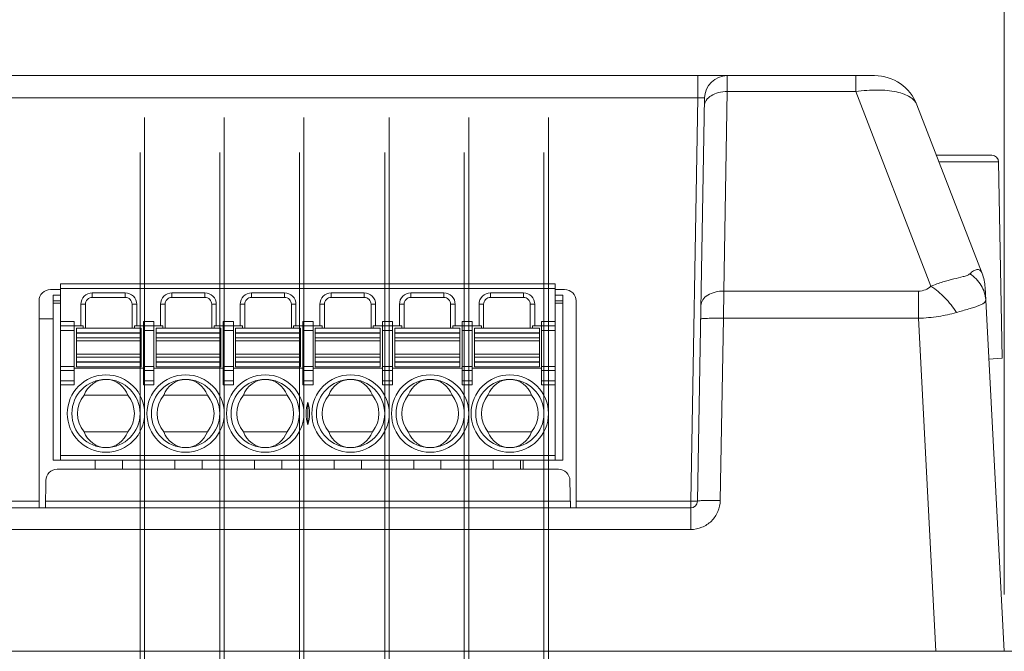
# Model space of a CAD drawing. Header units: centimetres. Extents: x -30 to 30, y -51 to 55.
# Tile 75 of 78: x 17.29 to 20.18, y 9.84 to 11.69. Entities that reach past the tile are written whole.
import ezdxf

# ---------------------------------------------------------------- set-up
doc = ezdxf.new("R2010")
doc.units = ezdxf.units.CM
doc.header["$MEASUREMENT"] = 0
doc.layers.add('06___PRT_ALL_SURFS', color=7, linetype='Continuous')

msp = doc.modelspace()

# ---------------------------------------------------------------- linework, layer by layer
at = {"layer": '06___PRT_ALL_SURFS', "lineweight": 9}
for points, knots in [([(17.66034, 10.53489), (17.66034, 10.59747), (17.6096, 10.64822), (17.54701, 10.64822), (17.48442, 10.64822), (17.43368, 10.59747), (17.43368, 10.53489), (17.43368, 10.47229), (17.48442, 10.42155), (17.54701, 10.42155), (17.6096, 10.42155), (17.66034, 10.47229), (17.66034, 10.53488), (17.66034, 13.5392), (17.66034, 7.53105), (17.66034, 10.53489)], [0, 0, 0, 0, 0.25, 0.25, 0.25, 0.5, 0.5, 0.5, 0.75, 0.75, 0.75, 1, 1, 1, 1.00001, 1.00001, 1.00001, 1.00001]), ([(17.89368, 10.53489), (17.89368, 10.59747), (17.84294, 10.64822), (17.78034, 10.64822), (17.71776, 10.64822), (17.66701, 10.59747), (17.66701, 10.53489), (17.66701, 10.47229), (17.71776, 10.42155), (17.78034, 10.42155), (17.84294, 10.42155), (17.89368, 10.47229), (17.89368, 10.53488), (17.89368, 13.5392), (17.89368, 7.53105), (17.89368, 10.53489)], [0, 0, 0, 0, 0.25, 0.25, 0.25, 0.5, 0.5, 0.5, 0.75, 0.75, 0.75, 1, 1, 1, 1.00001, 1.00001, 1.00001, 1.00001]), ([(18.12701, 10.53489), (18.12701, 10.59747), (18.07627, 10.64822), (18.01368, 10.64822), (17.95109, 10.64822), (17.90034, 10.59747), (17.90034, 10.53489), (17.90034, 10.47229), (17.95109, 10.42155), (18.01368, 10.42155), (18.07627, 10.42155), (18.12701, 10.47229), (18.12701, 10.53488), (18.12701, 13.5392), (18.12701, 7.53105), (18.12701, 10.53489)], [0, 0, 0, 0, 0.25, 0.25, 0.25, 0.5, 0.5, 0.5, 0.75, 0.75, 0.75, 1, 1, 1, 1.00001, 1.00001, 1.00001, 1.00001]), ([(18.37701, 10.53489), (18.37701, 10.59747), (18.32627, 10.64822), (18.26368, 10.64822), (18.20109, 10.64822), (18.15034, 10.59747), (18.15034, 10.53489), (18.15034, 10.47229), (18.20109, 10.42155), (18.26368, 10.42155), (18.32627, 10.42155), (18.37701, 10.47229), (18.37701, 10.53488), (18.37701, 13.5392), (18.37701, 7.53105), (18.37701, 10.53489)], [0, 0, 0, 0, 0.25, 0.25, 0.25, 0.5, 0.5, 0.5, 0.75, 0.75, 0.75, 1, 1, 1, 1.00001, 1.00001, 1.00001, 1.00001]), ([(18.61034, 10.53489), (18.61034, 10.59747), (18.5596, 10.64822), (18.49701, 10.64822), (18.43442, 10.64822), (18.38368, 10.59747), (18.38368, 10.53489), (18.38368, 10.47229), (18.43442, 10.42155), (18.49701, 10.42155), (18.5596, 10.42155), (18.61034, 10.47229), (18.61034, 10.53488), (18.61034, 13.5392), (18.61034, 7.53105), (18.61034, 10.53489)], [0, 0, 0, 0, 0.25, 0.25, 0.25, 0.5, 0.5, 0.5, 0.75, 0.75, 0.75, 1, 1, 1, 1.00001, 1.00001, 1.00001, 1.00001]), ([(18.84368, 10.53489), (18.84368, 10.59747), (18.79294, 10.64822), (18.73034, 10.64822), (18.66776, 10.64822), (18.61701, 10.59747), (18.61701, 10.53489), (18.61701, 10.47229), (18.66776, 10.42155), (18.73034, 10.42155), (18.79294, 10.42155), (18.84368, 10.47229), (18.84368, 10.53488), (18.84368, 13.5392), (18.84368, 7.53105), (18.84368, 10.53489)], [0, 0, 0, 0, 0.25, 0.25, 0.25, 0.5, 0.5, 0.5, 0.75, 0.75, 0.75, 1, 1, 1, 1.00001, 1.00001, 1.00001, 1.00001]), ([(17.64701, 10.53489), (17.64701, 10.59011), (17.60224, 10.63489), (17.54701, 10.63489), (17.49178, 10.63489), (17.44701, 10.59011), (17.44701, 10.53489), (17.44701, 10.47965), (17.49178, 10.43489), (17.54701, 10.43489), (17.60224, 10.43489), (17.64701, 10.47965), (17.64701, 10.53488), (17.64701, 13.18592), (17.64701, 7.88433), (17.64701, 10.53489)], [0, 0, 0, 0, 0.25, 0.25, 0.25, 0.5, 0.5, 0.5, 0.75, 0.75, 0.75, 1, 1, 1, 1.00001, 1.00001, 1.00001, 1.00001]), ([(17.88034, 10.53489), (17.88034, 10.59011), (17.83558, 10.63489), (17.78034, 10.63489), (17.72512, 10.63489), (17.68034, 10.59011), (17.68034, 10.53489), (17.68034, 10.47965), (17.72512, 10.43489), (17.78034, 10.43489), (17.83558, 10.43489), (17.88034, 10.47965), (17.88034, 10.53488), (17.88034, 13.18592), (17.88034, 7.88433), (17.88034, 10.53489)], [0, 0, 0, 0, 0.25, 0.25, 0.25, 0.5, 0.5, 0.5, 0.75, 0.75, 0.75, 1, 1, 1, 1.00001, 1.00001, 1.00001, 1.00001]), ([(18.11368, 10.53489), (18.11368, 10.59011), (18.06891, 10.63489), (18.01368, 10.63489), (17.95845, 10.63489), (17.91368, 10.59011), (17.91368, 10.53489), (17.91368, 10.47965), (17.95845, 10.43489), (18.01368, 10.43489), (18.06891, 10.43489), (18.11368, 10.47965), (18.11368, 10.53488), (18.11368, 13.18592), (18.11368, 7.88433), (18.11368, 10.53489)], [0, 0, 0, 0, 0.25, 0.25, 0.25, 0.5, 0.5, 0.5, 0.75, 0.75, 0.75, 1, 1, 1, 1.00001, 1.00001, 1.00001, 1.00001]), ([(18.36368, 10.53489), (18.36368, 10.59011), (18.31891, 10.63489), (18.26368, 10.63489), (18.20845, 10.63489), (18.16368, 10.59011), (18.16368, 10.53489), (18.16368, 10.47965), (18.20845, 10.43489), (18.26368, 10.43489), (18.31891, 10.43489), (18.36368, 10.47965), (18.36368, 10.53488), (18.36368, 13.18592), (18.36368, 7.88433), (18.36368, 10.53489)], [0, 0, 0, 0, 0.25, 0.25, 0.25, 0.5, 0.5, 0.5, 0.75, 0.75, 0.75, 1, 1, 1, 1.00001, 1.00001, 1.00001, 1.00001]), ([(18.59701, 10.53489), (18.59701, 10.59011), (18.55224, 10.63489), (18.49701, 10.63489), (18.44178, 10.63489), (18.39701, 10.59011), (18.39701, 10.53489), (18.39701, 10.47965), (18.44178, 10.43489), (18.49701, 10.43489), (18.55224, 10.43489), (18.59701, 10.47965), (18.59701, 10.53488), (18.59701, 13.18592), (18.59701, 7.88433), (18.59701, 10.53489)], [0, 0, 0, 0, 0.25, 0.25, 0.25, 0.5, 0.5, 0.5, 0.75, 0.75, 0.75, 1, 1, 1, 1.00001, 1.00001, 1.00001, 1.00001]), ([(18.83034, 10.53489), (18.83034, 10.59011), (18.78558, 10.63489), (18.73034, 10.63489), (18.67512, 10.63489), (18.63034, 10.59011), (18.63034, 10.53489), (18.63034, 10.47965), (18.67512, 10.43489), (18.73034, 10.43489), (18.78558, 10.43489), (18.83034, 10.47965), (18.83034, 10.53488), (18.83034, 13.18592), (18.83034, 7.88433), (18.83034, 10.53489)], [0, 0, 0, 0, 0.25, 0.25, 0.25, 0.5, 0.5, 0.5, 0.75, 0.75, 0.75, 1, 1, 1, 1.00001, 1.00001, 1.00001, 1.00001]), ([(19.74419, 11.47811), (19.76545, 11.48119), (19.78695, 11.48286), (19.80848, 11.4827), (19.82701, 11.48257), (19.84556, 11.48107), (19.86364, 11.47705), (19.87113, 11.47539), (19.87854, 11.47329), (19.88569, 11.4706), (19.89176, 11.46831), (19.89764, 11.46558), (19.90321, 11.46201), (19.91182, 11.45649), (19.91971, 11.44895), (19.92332, 11.43959)], [0, 0, 0, 0, 0.2, 0.2, 0.2, 0.4, 0.4, 0.4, 0.6, 0.6, 0.6, 0.8, 0.8, 0.8, 1, 1, 1, 1]), ([(19.28103, 11.45939), (19.28357, 11.45953), (19.28613, 11.45965), (19.28869, 11.45974), (19.29085, 11.45982), (19.29304, 11.45987), (19.29518, 11.45987), (19.29599, 11.45987), (19.29681, 11.45986), (19.29765, 11.45983), (19.29828, 11.45982), (19.29893, 11.4598), (19.29949, 11.45974), (19.29983, 11.45971), (19.30015, 11.45966), (19.30063, 11.45959), (19.30081, 11.45957), (19.30102, 11.45953), (19.30102, 11.45939)], [0, 0, 0, 0, 0.1666667, 0.1666667, 0.1666667, 0.3333333, 0.3333333, 0.3333333, 0.5, 0.5, 0.5, 0.6666667, 0.6666667, 0.6666667, 0.8333333, 0.8333333, 0.8333333, 1, 1, 1, 1]), ([(19.36727, 11.47811), (19.35877, 11.4782), (19.35021, 11.47725), (19.34193, 11.47513), (19.33436, 11.47318), (19.32703, 11.47026), (19.3204, 11.46609), (19.31473, 11.46251), (19.30956, 11.45803), (19.3059, 11.45236), (19.30275, 11.44748), (19.30071, 11.44173), (19.30061, 11.436)], [0, 0, 0, 0, 0.25, 0.25, 0.25, 0.5, 0.5, 0.5, 0.75, 0.75, 0.75, 1, 1, 1, 1]), ([(20.07826, 10.94425), (20.07594, 10.94208), (20.073, 10.94064), (20.07002, 10.93945), (20.06641, 10.938), (20.06274, 10.93691), (20.05903, 10.93591), (20.04994, 10.93344), (20.04067, 10.93147), (20.03148, 10.92925), (20.02063, 10.92664), (20.00987, 10.92368), (19.99923, 10.92034), (19.98747, 10.91665), (19.97584, 10.9125), (19.96445, 10.90778)], [0, 0, 0, 0, 0.2, 0.2, 0.2, 0.4, 0.4, 0.4, 0.6, 0.6, 0.6, 0.8, 0.8, 0.8, 1, 1, 1, 1]), ([(20.11413, 10.94554), (20.11277, 10.94903), (20.11077, 10.9526), (20.10767, 10.95473), (20.10645, 10.95557), (20.10505, 10.95619), (20.10361, 10.95651), (20.10213, 10.95683), (20.10061, 10.95683), (20.09911, 10.95664), (20.09556, 10.95619), (20.09222, 10.95462), (20.08915, 10.95275), (20.08517, 10.95033), (20.08163, 10.94739), (20.07826, 10.94425)], [0, 0, 0, 0, 0.2, 0.2, 0.2, 0.4, 0.4, 0.4, 0.6, 0.6, 0.6, 0.8, 0.8, 0.8, 1, 1, 1, 1]), ([(20.1248, 10.86817), (20.12403, 10.88288), (20.11923, 10.89756), (20.11149, 10.91029), (20.10317, 10.92399), (20.09143, 10.93544), (20.07826, 10.94425)], [0, 0, 0, 0, 0.5, 0.5, 0.5, 1, 1, 1, 1]), ([(19.96445, 10.90778), (19.95966, 10.90355), (19.95417, 10.90003), (19.94821, 10.89758), (19.94178, 10.89494), (19.93481, 10.89355), (19.92791, 10.89355)], [0, 0, 0, 0, 0.5, 0.5, 0.5, 1, 1, 1, 1]), ([(20.03889, 10.8309), (20.0292, 10.84631), (20.01781, 10.86067), (20.00511, 10.87379), (19.99279, 10.88653), (19.97923, 10.89809), (19.96445, 10.90778)], [0, 0, 0, 0, 0.5, 0.5, 0.5, 1, 1, 1, 1]), ([(17.3844, 10.89823), (17.37556, 10.89823), (17.36708, 10.89471), (17.36082, 10.88846), (17.35458, 10.88221), (17.35106, 10.87373), (17.35106, 10.86489)], [0, 0, 0, 0, 0.5, 0.5, 0.5, 1, 1, 1, 1]), ([(17.50701, 10.88822), (17.49817, 10.88822), (17.4897, 10.88471), (17.48344, 10.87845), (17.47719, 10.8722), (17.47368, 10.86373), (17.47368, 10.85489)], [0, 0, 0, 0, 0.5, 0.5, 0.5, 1, 1, 1, 1]), ([(17.63701, 10.85489), (17.63701, 10.86373), (17.6335, 10.8722), (17.62725, 10.87845), (17.621, 10.88471), (17.61252, 10.88822), (17.60368, 10.88822)], [0, 0, 0, 0, 0.5, 0.5, 0.5, 1, 1, 1, 1]), ([(17.74034, 10.88822), (17.7315, 10.88822), (17.72303, 10.88471), (17.71678, 10.87845), (17.71052, 10.8722), (17.70701, 10.86373), (17.70701, 10.85489)], [0, 0, 0, 0, 0.5, 0.5, 0.5, 1, 1, 1, 1]), ([(17.87034, 10.85489), (17.87034, 10.86373), (17.86684, 10.8722), (17.86058, 10.87845), (17.85433, 10.88471), (17.84585, 10.88822), (17.83701, 10.88822)], [0, 0, 0, 0, 0.5, 0.5, 0.5, 1, 1, 1, 1]), ([(17.97368, 10.88822), (17.96484, 10.88822), (17.95636, 10.88471), (17.95011, 10.87845), (17.94386, 10.8722), (17.94034, 10.86373), (17.94034, 10.85489)], [0, 0, 0, 0, 0.5, 0.5, 0.5, 1, 1, 1, 1]), ([(18.10368, 10.85489), (18.10368, 10.86373), (18.10017, 10.8722), (18.09392, 10.87845), (18.08766, 10.88471), (18.07918, 10.88822), (18.07034, 10.88822)], [0, 0, 0, 0, 0.5, 0.5, 0.5, 1, 1, 1, 1]), ([(18.20701, 10.88822), (18.19817, 10.88822), (18.1897, 10.88471), (18.18344, 10.87845), (18.17719, 10.8722), (18.17368, 10.86373), (18.17368, 10.85489)], [0, 0, 0, 0, 0.5, 0.5, 0.5, 1, 1, 1, 1]), ([(18.33701, 10.85489), (18.33701, 10.86373), (18.3335, 10.8722), (18.32725, 10.87845), (18.321, 10.88471), (18.31252, 10.88822), (18.30368, 10.88822)], [0, 0, 0, 0, 0.5, 0.5, 0.5, 1, 1, 1, 1]), ([(18.44034, 10.88822), (18.4315, 10.88822), (18.42303, 10.88471), (18.41678, 10.87845), (18.41052, 10.8722), (18.40701, 10.86373), (18.40701, 10.85489)], [0, 0, 0, 0, 0.5, 0.5, 0.5, 1, 1, 1, 1]), ([(18.57034, 10.85489), (18.57034, 10.86373), (18.56684, 10.8722), (18.56058, 10.87845), (18.55433, 10.88471), (18.54585, 10.88822), (18.53701, 10.88822)], [0, 0, 0, 0, 0.5, 0.5, 0.5, 1, 1, 1, 1]), ([(18.67368, 10.88822), (18.66484, 10.88822), (18.65636, 10.88471), (18.65011, 10.87845), (18.64386, 10.8722), (18.64034, 10.86373), (18.64034, 10.85489)], [0, 0, 0, 0, 0.5, 0.5, 0.5, 1, 1, 1, 1]), ([(18.80368, 10.85489), (18.80368, 10.86373), (18.80017, 10.8722), (18.79392, 10.87845), (18.78766, 10.88471), (18.77918, 10.88822), (18.77034, 10.88822)], [0, 0, 0, 0, 0.5, 0.5, 0.5, 1, 1, 1, 1]), ([(18.92439, 10.86489), (18.92439, 10.87373), (18.92088, 10.88221), (18.91463, 10.88846), (18.90838, 10.89471), (18.8999, 10.89823), (18.89106, 10.89823)], [0, 0, 0, 0, 0.5, 0.5, 0.5, 1, 1, 1, 1]), ([(19.29041, 10.85143), (19.29051, 10.85716), (19.29255, 10.86291), (19.2957, 10.86779), (19.29936, 10.87345), (19.30453, 10.87795), (19.31019, 10.88151), (19.31683, 10.88569), (19.32416, 10.88861), (19.33173, 10.89055), (19.34, 10.89267), (19.34856, 10.89363), (19.35707, 10.89355)], [0, 0, 0, 0, 0.25, 0.25, 0.25, 0.5, 0.5, 0.5, 0.75, 0.75, 0.75, 1, 1, 1, 1]), ([(17.50701, 10.87489), (17.50171, 10.87489), (17.49662, 10.87277), (17.49287, 10.86903), (17.48912, 10.86527), (17.48701, 10.86019), (17.48701, 10.85489)], [0, 0, 0, 0, 0.5, 0.5, 0.5, 1, 1, 1, 1]), ([(17.62368, 10.85489), (17.62368, 10.86019), (17.62157, 10.86527), (17.61782, 10.86903), (17.61407, 10.87277), (17.60898, 10.87489), (17.60368, 10.87489)], [0, 0, 0, 0, 0.5, 0.5, 0.5, 1, 1, 1, 1]), ([(17.74034, 10.87489), (17.73504, 10.87489), (17.72996, 10.87277), (17.7262, 10.86903), (17.72245, 10.86527), (17.72034, 10.86019), (17.72034, 10.85489)], [0, 0, 0, 0, 0.5, 0.5, 0.5, 1, 1, 1, 1]), ([(17.85701, 10.85489), (17.85701, 10.86019), (17.8549, 10.86527), (17.85116, 10.86903), (17.8474, 10.87277), (17.84232, 10.87489), (17.83701, 10.87489)], [0, 0, 0, 0, 0.5, 0.5, 0.5, 1, 1, 1, 1]), ([(17.97368, 10.87489), (17.96838, 10.87489), (17.96329, 10.87277), (17.95954, 10.86903), (17.95578, 10.86527), (17.95368, 10.86019), (17.95368, 10.85489)], [0, 0, 0, 0, 0.5, 0.5, 0.5, 1, 1, 1, 1]), ([(18.09034, 10.85489), (18.09034, 10.86019), (18.08824, 10.86527), (18.08449, 10.86903), (18.08074, 10.87277), (18.07565, 10.87489), (18.07034, 10.87489)], [0, 0, 0, 0, 0.5, 0.5, 0.5, 1, 1, 1, 1]), ([(18.20701, 10.87489), (18.20171, 10.87489), (18.19662, 10.87277), (18.19287, 10.86903), (18.18912, 10.86527), (18.18701, 10.86019), (18.18701, 10.85489)], [0, 0, 0, 0, 0.5, 0.5, 0.5, 1, 1, 1, 1]), ([(18.32368, 10.85489), (18.32368, 10.86019), (18.32157, 10.86527), (18.31782, 10.86903), (18.31407, 10.87277), (18.30898, 10.87489), (18.30368, 10.87489)], [0, 0, 0, 0, 0.5, 0.5, 0.5, 1, 1, 1, 1]), ([(18.44034, 10.87489), (18.43504, 10.87489), (18.42996, 10.87277), (18.4262, 10.86903), (18.42245, 10.86527), (18.42034, 10.86019), (18.42034, 10.85489)], [0, 0, 0, 0, 0.5, 0.5, 0.5, 1, 1, 1, 1]), ([(18.55701, 10.85489), (18.55701, 10.86019), (18.5549, 10.86527), (18.55116, 10.86903), (18.5474, 10.87277), (18.54232, 10.87489), (18.53701, 10.87489)], [0, 0, 0, 0, 0.5, 0.5, 0.5, 1, 1, 1, 1]), ([(18.67368, 10.87489), (18.66838, 10.87489), (18.66329, 10.87277), (18.65954, 10.86903), (18.65578, 10.86527), (18.65368, 10.86019), (18.65368, 10.85489)], [0, 0, 0, 0, 0.5, 0.5, 0.5, 1, 1, 1, 1]), ([(18.79034, 10.85489), (18.79034, 10.86019), (18.78824, 10.86527), (18.78449, 10.86903), (18.78074, 10.87277), (18.77565, 10.87489), (18.77034, 10.87489)], [0, 0, 0, 0, 0.5, 0.5, 0.5, 1, 1, 1, 1]), ([(20.1248, 10.86817), (20.12489, 10.86645), (20.12443, 10.86467), (20.12361, 10.86313), (20.12262, 10.86131), (20.1211, 10.85985), (20.11946, 10.85859), (20.11727, 10.85689), (20.11487, 10.85553), (20.1124, 10.85432), (20.10919, 10.85274), (20.10587, 10.85139), (20.10253, 10.85015), (20.09839, 10.8486), (20.09421, 10.84721), (20.09, 10.84588), (20.08503, 10.84431), (20.08004, 10.84282), (20.07503, 10.84136), (20.06299, 10.83785), (20.05091, 10.83449), (20.03889, 10.8309)], [0, 0, 0, 0, 0.1428571, 0.1428571, 0.1428571, 0.2857143, 0.2857143, 0.2857143, 0.4285714, 0.4285714, 0.4285714, 0.5714286, 0.5714286, 0.5714286, 0.7142857, 0.7142857, 0.7142857, 0.8571429, 0.8571429, 0.8571429, 1, 1, 1, 1]), ([(20.03889, 10.8309), (20.02177, 10.82575), (20.00421, 10.82209), (19.98651, 10.81939), (19.96709, 10.81644), (19.94752, 10.81465), (19.92791, 10.81397)], [0, 0, 0, 0, 0.5, 0.5, 0.5, 1, 1, 1, 1]), ([(19.35637, 10.81397), (19.34787, 10.81411), (19.33937, 10.81418), (19.33087, 10.81414), (19.32703, 10.81413), (19.32319, 10.81409), (19.31935, 10.81402), (19.31599, 10.81396), (19.31263, 10.81388), (19.30926, 10.81376), (19.30649, 10.81367), (19.30372, 10.81354), (19.30097, 10.81338), (19.29893, 10.81326), (19.29689, 10.81311), (19.29481, 10.81289), (19.29351, 10.81274), (19.2922, 10.81257), (19.29101, 10.81229), (19.29069, 10.81222), (19.29039, 10.81215), (19.29004, 10.81197), (19.28989, 10.81189), (19.28972, 10.81179), (19.28971, 10.81164)], [0, 0, 0, 0, 0.125, 0.125, 0.125, 0.25, 0.25, 0.25, 0.375, 0.375, 0.375, 0.5, 0.5, 0.5, 0.625, 0.625, 0.625, 0.75, 0.75, 0.75, 0.875, 0.875, 0.875, 1, 1, 1, 1]), ([(17.84438, 10.58822), (17.83401, 10.61637), (17.80862, 10.63489), (17.78034, 10.63489), (17.75208, 10.63489), (17.72668, 10.61637), (17.71632, 10.58822)], [0, 0, 0, 0, 0.5, 0.5, 0.5, 1, 1, 1, 1]), ([(18.07771, 10.58822), (18.06734, 10.61637), (18.04195, 10.63489), (18.01368, 10.63489), (17.98541, 10.63489), (17.96002, 10.61637), (17.94965, 10.58822)], [0, 0, 0, 0, 0.5, 0.5, 0.5, 1, 1, 1, 1]), ([(18.32771, 10.58822), (18.31734, 10.61637), (18.29195, 10.63489), (18.26368, 10.63489), (18.23541, 10.63489), (18.21002, 10.61637), (18.19965, 10.58822)], [0, 0, 0, 0, 0.5, 0.5, 0.5, 1, 1, 1, 1]), ([(18.56104, 10.58822), (18.55068, 10.61637), (18.52528, 10.63489), (18.49701, 10.63489), (18.46874, 10.63489), (18.44335, 10.61637), (18.43298, 10.58822)], [0, 0, 0, 0, 0.5, 0.5, 0.5, 1, 1, 1, 1]), ([(18.79438, 10.58822), (18.78401, 10.61637), (18.75862, 10.63489), (18.73034, 10.63489), (18.70208, 10.63489), (18.67668, 10.61637), (18.66632, 10.58822)], [0, 0, 0, 0, 0.5, 0.5, 0.5, 1, 1, 1, 1]), ([(17.48298, 10.48155), (17.49335, 10.45339), (17.51874, 10.43489), (17.54701, 10.43489), (17.57528, 10.43489), (17.60068, 10.45339), (17.61104, 10.48155)], [0, 0, 0, 0, 0.5, 0.5, 0.5, 1, 1, 1, 1]), ([(18.19965, 10.48155), (18.21002, 10.45339), (18.23541, 10.43489), (18.26368, 10.43489), (18.29195, 10.43489), (18.31734, 10.45339), (18.32771, 10.48155)], [0, 0, 0, 0, 0.5, 0.5, 0.5, 1, 1, 1, 1]), ([(18.43298, 10.48155), (18.44335, 10.45339), (18.46874, 10.43489), (18.49701, 10.43489), (18.52528, 10.43489), (18.55068, 10.45339), (18.56104, 10.48155)], [0, 0, 0, 0, 0.5, 0.5, 0.5, 1, 1, 1, 1]), ([(18.66632, 10.48155), (18.67668, 10.45339), (18.70208, 10.43489), (18.73034, 10.43489), (18.75862, 10.43489), (18.78401, 10.45339), (18.79438, 10.48155)], [0, 0, 0, 0, 0.5, 0.5, 0.5, 1, 1, 1, 1]), ([(19.34705, 10.2802), (19.34686, 10.26906), (19.34447, 10.25783), (19.34005, 10.24751), (19.33562, 10.23719), (19.32916, 10.22778), (19.32117, 10.21993), (19.31317, 10.21207), (19.30364, 10.20577), (19.29324, 10.20152), (19.28283, 10.19726), (19.27156, 10.19504), (19.2604, 10.19504)], [0, 0, 0, 0, 0.25, 0.25, 0.25, 0.5, 0.5, 0.5, 0.75, 0.75, 0.75, 1, 1, 1, 1]), ([(19.2604, 10.27787), (19.2617, 10.27785), (19.263, 10.27783), (19.2643, 10.27781), (19.26771, 10.27777), (19.27113, 10.27773), (19.27454, 10.27773)], [0, 0, 0, 0, 0.5, 0.5, 0.5, 1, 1, 1, 1]), ([(19.27686, 10.27774), (19.27737, 10.27774), (19.27786, 10.27776), (19.27838, 10.27776), (19.27877, 10.27775), (19.27917, 10.27775), (19.27949, 10.27779), (19.27969, 10.27781), (19.27986, 10.27785), (19.28017, 10.27783), (19.28027, 10.27781), (19.28039, 10.2778), (19.2804, 10.27787)], [0, 0, 0, 0, 0.25, 0.25, 0.25, 0.5, 0.5, 0.5, 0.75, 0.75, 0.75, 1, 1, 1, 1]), ([(19.34705, 10.2802), (19.33888, 10.28034), (19.3307, 10.28041), (19.32253, 10.28038), (19.31855, 10.28037), (19.31459, 10.28033), (19.3106, 10.28027), (19.30704, 10.28021), (19.30347, 10.28013), (19.29994, 10.28), (19.29709, 10.27989), (19.29426, 10.27976), (19.29131, 10.27959), (19.28917, 10.27947), (19.28698, 10.27933), (19.28509, 10.27907), (19.284, 10.27893), (19.28301, 10.27874), (19.28153, 10.27849), (19.281, 10.2784), (19.28041, 10.2783), (19.2804, 10.27787)], [0, 0, 0, 0, 0.1428571, 0.1428571, 0.1428571, 0.2857143, 0.2857143, 0.2857143, 0.4285714, 0.4285714, 0.4285714, 0.5714286, 0.5714286, 0.5714286, 0.7142857, 0.7142857, 0.7142857, 0.8571429, 0.8571429, 0.8571429, 1, 1, 1, 1])]:
    msp.add_open_spline(points, degree=3, knots=knots, dxfattribs=at)
at = {"layer": '06___PRT_ALL_SURFS', "lineweight": 0}
msp.add_open_spline([(20.17877, 10.00489), (20.17877, 10.00489), (20.17877, 13.45761), (20.17877, 13.45761)], degree=3, dxfattribs=at)
at = {"layer": '06___PRT_ALL_SURFS', "lineweight": 9}
for points in [[(8.88985, 11.52489), (8.88985, 11.52489), (19.79894, 11.52489), (19.79894, 11.52489)], [(19.28103, 11.45939), (19.28103, 11.45939), (19.28103, 11.52489), (19.28103, 11.52489)], [(19.36768, 11.52489), (19.33131, 11.52489), (19.30165, 11.49575), (19.30102, 11.45939)], [(19.36768, 11.52489), (19.36768, 11.52489), (19.36727, 11.47811), (19.36727, 11.47811)], [(19.74419, 11.52489), (19.74419, 11.52489), (19.74419, 11.47811), (19.74419, 11.47811)], [(19.92332, 11.43959), (19.90347, 11.49099), (19.85405, 11.52489), (19.79894, 11.52489)], [(19.28103, 11.45939), (19.28103, 11.45939), (9.40777, 11.45939), (9.40777, 11.45939)], [(19.28103, 11.45939), (19.28103, 11.45939), (19.2604, 10.27792), (19.2604, 10.27792)], [(19.30102, 11.45939), (19.30102, 11.45939), (19.2804, 10.27787), (19.2804, 10.27787)], [(19.35707, 10.89355), (19.35707, 10.89355), (19.36727, 11.47811), (19.36727, 11.47811)], [(19.74419, 11.47811), (19.74419, 11.47811), (19.36727, 11.47811), (19.36727, 11.47811)], [(19.74419, 11.47811), (19.74419, 11.47811), (19.96445, 10.90778), (19.96445, 10.90778)], [(20.11413, 10.94554), (20.11413, 10.94554), (19.92332, 11.43959), (19.92332, 11.43959)], [(20.14255, 11.29156), (20.14255, 11.29156), (19.98049, 11.29156), (19.98049, 11.29156)], [(20.16255, 11.27191), (20.16235, 11.28281), (20.15346, 11.29156), (20.14255, 11.29156)], [(20.16255, 11.27191), (20.16255, 11.27191), (19.98808, 11.27191), (19.98808, 11.27191)], [(20.16255, 11.27191), (20.16255, 11.27191), (20.17259, 10.69677), (20.17259, 10.69677)], [(20.12289, 10.90449), (20.12216, 10.91855), (20.1192, 10.93241), (20.11413, 10.94554)], [(17.41368, 10.91489), (17.41368, 10.91489), (18.86368, 10.91489), (18.86368, 10.91489)], [(17.41368, 10.91489), (17.41368, 10.91489), (17.41368, 10.39822), (17.41368, 10.39822)], [(18.86368, 10.39822), (18.86368, 10.39822), (18.86368, 10.91489), (18.86368, 10.91489)], [(17.3844, 10.89823), (17.3844, 10.89823), (17.41368, 10.89823), (17.41368, 10.89823)], [(17.39201, 10.88156), (17.39201, 10.88156), (17.41368, 10.88156), (17.41368, 10.88156)], [(17.39201, 10.88156), (17.39201, 10.88156), (17.39201, 10.39823), (17.39201, 10.39823)], [(18.86368, 10.90155), (18.86368, 10.90155), (17.41368, 10.90155), (17.41368, 10.90155)], [(17.50701, 10.88822), (17.50701, 10.88822), (17.60368, 10.88822), (17.60368, 10.88822)], [(17.50701, 10.88822), (17.50701, 10.88822), (17.50701, 10.87489), (17.50701, 10.87489)], [(17.60368, 10.87489), (17.60368, 10.87489), (17.60368, 10.88822), (17.60368, 10.88822)], [(17.74034, 10.88822), (17.74034, 10.88822), (17.83701, 10.88822), (17.83701, 10.88822)], [(17.74034, 10.88822), (17.74034, 10.88822), (17.74034, 10.87489), (17.74034, 10.87489)], [(17.83701, 10.87489), (17.83701, 10.87489), (17.83701, 10.88822), (17.83701, 10.88822)], [(17.97368, 10.88822), (17.97368, 10.88822), (18.07034, 10.88822), (18.07034, 10.88822)], [(17.97368, 10.88822), (17.97368, 10.88822), (17.97368, 10.87489), (17.97368, 10.87489)], [(18.07034, 10.87489), (18.07034, 10.87489), (18.07034, 10.88822), (18.07034, 10.88822)], [(18.30368, 10.88822), (18.30368, 10.88822), (18.20701, 10.88822), (18.20701, 10.88822)], [(18.20701, 10.88822), (18.20701, 10.88822), (18.20701, 10.87489), (18.20701, 10.87489)], [(18.30368, 10.87489), (18.30368, 10.87489), (18.30368, 10.88822), (18.30368, 10.88822)], [(18.53701, 10.88822), (18.53701, 10.88822), (18.44034, 10.88822), (18.44034, 10.88822)], [(18.44034, 10.88822), (18.44034, 10.88822), (18.44034, 10.87489), (18.44034, 10.87489)], [(18.53701, 10.87489), (18.53701, 10.87489), (18.53701, 10.88822), (18.53701, 10.88822)], [(18.77034, 10.88822), (18.77034, 10.88822), (18.67368, 10.88822), (18.67368, 10.88822)], [(18.67368, 10.88822), (18.67368, 10.88822), (18.67368, 10.87489), (18.67368, 10.87489)], [(18.77034, 10.87489), (18.77034, 10.87489), (18.77034, 10.88822), (18.77034, 10.88822)], [(18.86368, 10.89823), (18.86368, 10.89823), (18.89106, 10.89823), (18.89106, 10.89823)], [(18.86368, 10.88156), (18.86368, 10.88156), (18.88534, 10.88156), (18.88534, 10.88156)], [(18.88534, 10.39823), (18.88534, 10.39823), (18.88534, 10.88156), (18.88534, 10.88156)], [(19.35707, 10.89355), (19.35707, 10.89355), (19.35637, 10.81397), (19.35637, 10.81397)], [(19.35707, 10.89355), (19.35707, 10.89355), (19.92791, 10.89355), (19.92791, 10.89355)], [(19.92791, 10.81397), (19.92791, 10.81397), (19.92791, 10.89355), (19.92791, 10.89355)], [(20.17877, 9.83823), (20.17877, 9.83823), (20.12289, 10.90449), (20.12289, 10.90449)], [(17.35106, 10.25823), (17.35106, 10.25823), (17.35106, 10.86489), (17.35106, 10.86489)], [(17.39201, 10.86489), (17.39201, 10.86489), (17.41368, 10.86489), (17.41368, 10.86489)], [(17.41368, 10.85823), (17.41368, 10.85823), (17.39201, 10.85823), (17.39201, 10.85823)], [(17.48701, 10.85489), (17.48701, 10.85489), (17.47368, 10.85489), (17.47368, 10.85489)], [(17.47368, 10.79155), (17.47368, 10.79155), (17.47368, 10.85489), (17.47368, 10.85489)], [(17.48701, 10.78489), (17.48701, 10.78489), (17.48701, 10.85489), (17.48701, 10.85489)], [(17.50701, 10.87489), (17.50701, 10.87489), (17.60368, 10.87489), (17.60368, 10.87489)], [(17.63701, 10.85489), (17.63701, 10.85489), (17.62368, 10.85489), (17.62368, 10.85489)], [(17.62368, 10.85489), (17.62368, 10.85489), (17.62368, 10.78489), (17.62368, 10.78489)], [(17.63701, 10.79155), (17.63701, 10.79155), (17.63701, 10.85489), (17.63701, 10.85489)], [(17.72034, 10.85489), (17.72034, 10.85489), (17.70701, 10.85489), (17.70701, 10.85489)], [(17.70701, 10.85489), (17.70701, 10.85489), (17.70701, 10.79155), (17.70701, 10.79155)], [(17.72034, 10.78489), (17.72034, 10.78489), (17.72034, 10.85489), (17.72034, 10.85489)], [(17.74034, 10.87489), (17.74034, 10.87489), (17.83701, 10.87489), (17.83701, 10.87489)], [(17.87034, 10.85489), (17.87034, 10.85489), (17.85701, 10.85489), (17.85701, 10.85489)], [(17.85701, 10.85489), (17.85701, 10.85489), (17.85701, 10.78489), (17.85701, 10.78489)], [(17.87034, 10.79155), (17.87034, 10.79155), (17.87034, 10.85489), (17.87034, 10.85489)], [(17.95368, 10.85489), (17.95368, 10.85489), (17.94034, 10.85489), (17.94034, 10.85489)], [(17.94034, 10.85489), (17.94034, 10.85489), (17.94034, 10.79155), (17.94034, 10.79155)], [(17.95368, 10.78489), (17.95368, 10.78489), (17.95368, 10.85489), (17.95368, 10.85489)], [(17.97368, 10.87489), (17.97368, 10.87489), (18.07034, 10.87489), (18.07034, 10.87489)], [(18.10368, 10.85489), (18.10368, 10.85489), (18.09034, 10.85489), (18.09034, 10.85489)], [(18.09034, 10.85489), (18.09034, 10.85489), (18.09034, 10.78489), (18.09034, 10.78489)], [(18.10368, 10.79155), (18.10368, 10.79155), (18.10368, 10.85489), (18.10368, 10.85489)], [(18.18701, 10.85489), (18.18701, 10.85489), (18.17368, 10.85489), (18.17368, 10.85489)], [(18.17368, 10.79155), (18.17368, 10.79155), (18.17368, 10.85489), (18.17368, 10.85489)], [(18.18701, 10.85489), (18.18701, 10.85489), (18.18701, 10.78489), (18.18701, 10.78489)], [(18.30368, 10.87489), (18.30368, 10.87489), (18.20701, 10.87489), (18.20701, 10.87489)], [(18.33701, 10.85489), (18.33701, 10.85489), (18.32368, 10.85489), (18.32368, 10.85489)], [(18.32368, 10.78489), (18.32368, 10.78489), (18.32368, 10.85489), (18.32368, 10.85489)], [(18.33701, 10.85489), (18.33701, 10.85489), (18.33701, 10.79155), (18.33701, 10.79155)], [(18.42034, 10.85489), (18.42034, 10.85489), (18.40701, 10.85489), (18.40701, 10.85489)], [(18.40701, 10.79155), (18.40701, 10.79155), (18.40701, 10.85489), (18.40701, 10.85489)], [(18.42034, 10.85489), (18.42034, 10.85489), (18.42034, 10.78489), (18.42034, 10.78489)], [(18.53701, 10.87489), (18.53701, 10.87489), (18.44034, 10.87489), (18.44034, 10.87489)], [(18.57034, 10.85489), (18.57034, 10.85489), (18.55701, 10.85489), (18.55701, 10.85489)], [(18.55701, 10.78489), (18.55701, 10.78489), (18.55701, 10.85489), (18.55701, 10.85489)], [(18.57034, 10.85489), (18.57034, 10.85489), (18.57034, 10.79155), (18.57034, 10.79155)], [(18.65368, 10.85489), (18.65368, 10.85489), (18.64034, 10.85489), (18.64034, 10.85489)], [(18.64034, 10.79155), (18.64034, 10.79155), (18.64034, 10.85489), (18.64034, 10.85489)], [(18.65368, 10.85489), (18.65368, 10.85489), (18.65368, 10.78489), (18.65368, 10.78489)], [(18.77034, 10.87489), (18.77034, 10.87489), (18.67368, 10.87489), (18.67368, 10.87489)], [(18.80368, 10.85489), (18.80368, 10.85489), (18.79034, 10.85489), (18.79034, 10.85489)], [(18.79034, 10.78489), (18.79034, 10.78489), (18.79034, 10.85489), (18.79034, 10.85489)], [(18.80368, 10.79155), (18.80368, 10.79155), (18.80368, 10.85489), (18.80368, 10.85489)], [(18.86368, 10.86489), (18.86368, 10.86489), (18.88534, 10.86489), (18.88534, 10.86489)], [(18.88534, 10.85823), (18.88534, 10.85823), (18.86368, 10.85823), (18.86368, 10.85823)], [(18.92439, 10.86489), (18.92439, 10.86489), (18.92439, 10.25823), (18.92439, 10.25823)], [(17.35106, 10.8122), (17.35106, 10.8122), (17.39201, 10.8122), (17.39201, 10.8122)], [(17.41368, 10.80489), (17.41368, 10.80489), (17.45368, 10.80489), (17.45368, 10.80489)], [(17.41368, 10.79155), (17.41368, 10.79155), (17.48034, 10.79155), (17.48034, 10.79155)], [(17.45368, 10.61869), (17.45368, 10.61869), (17.45368, 10.80489), (17.45368, 10.80489)], [(17.48034, 10.78489), (17.48034, 10.78489), (17.48034, 10.79155), (17.48034, 10.79155)], [(17.63034, 10.79155), (17.63034, 10.79155), (17.71368, 10.79155), (17.71368, 10.79155)], [(17.63034, 10.79155), (17.63034, 10.79155), (17.63034, 10.78489), (17.63034, 10.78489)], [(17.65701, 10.80489), (17.65701, 10.80489), (17.68701, 10.80489), (17.68701, 10.80489)], [(17.65701, 10.61869), (17.65701, 10.61869), (17.65701, 10.80489), (17.65701, 10.80489)], [(17.68701, 10.61869), (17.68701, 10.61869), (17.68701, 10.80489), (17.68701, 10.80489)], [(17.71368, 10.78489), (17.71368, 10.78489), (17.71368, 10.79155), (17.71368, 10.79155)], [(17.86368, 10.79155), (17.86368, 10.79155), (17.94701, 10.79155), (17.94701, 10.79155)], [(17.86368, 10.79155), (17.86368, 10.79155), (17.86368, 10.78489), (17.86368, 10.78489)], [(17.89034, 10.80489), (17.89034, 10.80489), (17.92034, 10.80489), (17.92034, 10.80489)], [(17.89034, 10.61869), (17.89034, 10.61869), (17.89034, 10.80489), (17.89034, 10.80489)], [(17.92034, 10.61869), (17.92034, 10.61869), (17.92034, 10.80489), (17.92034, 10.80489)], [(17.94701, 10.78489), (17.94701, 10.78489), (17.94701, 10.79155), (17.94701, 10.79155)], [(18.09701, 10.79155), (18.09701, 10.79155), (18.18034, 10.79155), (18.18034, 10.79155)], [(18.09701, 10.79155), (18.09701, 10.79155), (18.09701, 10.78489), (18.09701, 10.78489)], [(18.12368, 10.80489), (18.12368, 10.80489), (18.15368, 10.80489), (18.15368, 10.80489)], [(18.12368, 10.61869), (18.12368, 10.61869), (18.12368, 10.80489), (18.12368, 10.80489)], [(18.15368, 10.61869), (18.15368, 10.61869), (18.15368, 10.80489), (18.15368, 10.80489)], [(18.18034, 10.79155), (18.18034, 10.79155), (18.18034, 10.78489), (18.18034, 10.78489)], [(18.33034, 10.79155), (18.33034, 10.79155), (18.41368, 10.79155), (18.41368, 10.79155)], [(18.33034, 10.78489), (18.33034, 10.78489), (18.33034, 10.79155), (18.33034, 10.79155)], [(18.35701, 10.80489), (18.35701, 10.80489), (18.38701, 10.80489), (18.38701, 10.80489)], [(18.35701, 10.80489), (18.35701, 10.80489), (18.35701, 10.61869), (18.35701, 10.61869)], [(18.38701, 10.61869), (18.38701, 10.61869), (18.38701, 10.80489), (18.38701, 10.80489)], [(18.41368, 10.79155), (18.41368, 10.79155), (18.41368, 10.78489), (18.41368, 10.78489)], [(18.56368, 10.79155), (18.56368, 10.79155), (18.64701, 10.79155), (18.64701, 10.79155)], [(18.56368, 10.78489), (18.56368, 10.78489), (18.56368, 10.79155), (18.56368, 10.79155)], [(18.59034, 10.80489), (18.59034, 10.80489), (18.62034, 10.80489), (18.62034, 10.80489)], [(18.59034, 10.80489), (18.59034, 10.80489), (18.59034, 10.61869), (18.59034, 10.61869)], [(18.62034, 10.61869), (18.62034, 10.61869), (18.62034, 10.80489), (18.62034, 10.80489)], [(18.64701, 10.79155), (18.64701, 10.79155), (18.64701, 10.78489), (18.64701, 10.78489)], [(18.79701, 10.79155), (18.79701, 10.79155), (18.86368, 10.79155), (18.86368, 10.79155)], [(18.79701, 10.78489), (18.79701, 10.78489), (18.79701, 10.79155), (18.79701, 10.79155)], [(18.82368, 10.80489), (18.82368, 10.80489), (18.86368, 10.80489), (18.86368, 10.80489)], [(18.82368, 10.61869), (18.82368, 10.61869), (18.82368, 10.80489), (18.82368, 10.80489)], [(19.34705, 10.2802), (19.34705, 10.2802), (19.35637, 10.81397), (19.35637, 10.81397)], [(19.92791, 10.81397), (19.92791, 10.81397), (19.35637, 10.81397), (19.35637, 10.81397)], [(19.92791, 10.81397), (19.92791, 10.81397), (19.97905, 9.83823), (19.97905, 9.83823)], [(17.45368, 10.77822), (17.45368, 10.77822), (17.41368, 10.77822), (17.41368, 10.77822)], [(17.46034, 10.78489), (17.46034, 10.78489), (17.65034, 10.78489), (17.65034, 10.78489)], [(17.46034, 10.78489), (17.46034, 10.78489), (17.46034, 10.67155), (17.46034, 10.67155)], [(17.65034, 10.77155), (17.65034, 10.77155), (17.46034, 10.77155), (17.46034, 10.77155)], [(17.46034, 10.76991), (17.46034, 10.76991), (17.65034, 10.76991), (17.65034, 10.76991)], [(17.65034, 10.67155), (17.65034, 10.67155), (17.65034, 10.78489), (17.65034, 10.78489)], [(17.68701, 10.77822), (17.68701, 10.77822), (17.65701, 10.77822), (17.65701, 10.77822)], [(17.69368, 10.78489), (17.69368, 10.78489), (17.88368, 10.78489), (17.88368, 10.78489)], [(17.69368, 10.78489), (17.69368, 10.78489), (17.69368, 10.67155), (17.69368, 10.67155)], [(17.88368, 10.77155), (17.88368, 10.77155), (17.69368, 10.77155), (17.69368, 10.77155)], [(17.69368, 10.76991), (17.69368, 10.76991), (17.88368, 10.76991), (17.88368, 10.76991)], [(17.88368, 10.67155), (17.88368, 10.67155), (17.88368, 10.78489), (17.88368, 10.78489)], [(17.92034, 10.77822), (17.92034, 10.77822), (17.89034, 10.77822), (17.89034, 10.77822)], [(17.92701, 10.78489), (17.92701, 10.78489), (18.11701, 10.78489), (18.11701, 10.78489)], [(17.92701, 10.78489), (17.92701, 10.78489), (17.92701, 10.67155), (17.92701, 10.67155)], [(18.11701, 10.77155), (18.11701, 10.77155), (17.92701, 10.77155), (17.92701, 10.77155)], [(17.92701, 10.76991), (17.92701, 10.76991), (18.11701, 10.76991), (18.11701, 10.76991)], [(18.11701, 10.67155), (18.11701, 10.67155), (18.11701, 10.78489), (18.11701, 10.78489)], [(18.15368, 10.77822), (18.15368, 10.77822), (18.12368, 10.77822), (18.12368, 10.77822)], [(18.16034, 10.78489), (18.16034, 10.78489), (18.35034, 10.78489), (18.35034, 10.78489)], [(18.16034, 10.67155), (18.16034, 10.67155), (18.16034, 10.78489), (18.16034, 10.78489)], [(18.35034, 10.77155), (18.35034, 10.77155), (18.16034, 10.77155), (18.16034, 10.77155)], [(18.16034, 10.76991), (18.16034, 10.76991), (18.35034, 10.76991), (18.35034, 10.76991)], [(18.35034, 10.67155), (18.35034, 10.67155), (18.35034, 10.78489), (18.35034, 10.78489)], [(18.38701, 10.77822), (18.38701, 10.77822), (18.35701, 10.77822), (18.35701, 10.77822)], [(18.39368, 10.78489), (18.39368, 10.78489), (18.58368, 10.78489), (18.58368, 10.78489)], [(18.39368, 10.67155), (18.39368, 10.67155), (18.39368, 10.78489), (18.39368, 10.78489)], [(18.58368, 10.77155), (18.58368, 10.77155), (18.39368, 10.77155), (18.39368, 10.77155)], [(18.39368, 10.76991), (18.39368, 10.76991), (18.58368, 10.76991), (18.58368, 10.76991)], [(18.58368, 10.67155), (18.58368, 10.67155), (18.58368, 10.78489), (18.58368, 10.78489)], [(18.62034, 10.77822), (18.62034, 10.77822), (18.59034, 10.77822), (18.59034, 10.77822)], [(18.62701, 10.78489), (18.62701, 10.78489), (18.81701, 10.78489), (18.81701, 10.78489)], [(18.62701, 10.78489), (18.62701, 10.78489), (18.62701, 10.67155), (18.62701, 10.67155)], [(18.81701, 10.77155), (18.81701, 10.77155), (18.62701, 10.77155), (18.62701, 10.77155)], [(18.62701, 10.76991), (18.62701, 10.76991), (18.81701, 10.76991), (18.81701, 10.76991)], [(18.81701, 10.67155), (18.81701, 10.67155), (18.81701, 10.78489), (18.81701, 10.78489)], [(18.86368, 10.77822), (18.86368, 10.77822), (18.82368, 10.77822), (18.82368, 10.77822)], [(17.65034, 10.75669), (17.65034, 10.75669), (17.46034, 10.75669), (17.46034, 10.75669)], [(17.46034, 10.74805), (17.46034, 10.74805), (17.65034, 10.74805), (17.65034, 10.74805)], [(17.88368, 10.75669), (17.88368, 10.75669), (17.69368, 10.75669), (17.69368, 10.75669)], [(17.69368, 10.74805), (17.69368, 10.74805), (17.88368, 10.74805), (17.88368, 10.74805)], [(18.11701, 10.75669), (18.11701, 10.75669), (17.92701, 10.75669), (17.92701, 10.75669)], [(17.92701, 10.74805), (17.92701, 10.74805), (18.11701, 10.74805), (18.11701, 10.74805)], [(18.35034, 10.75669), (18.35034, 10.75669), (18.16034, 10.75669), (18.16034, 10.75669)], [(18.16034, 10.74805), (18.16034, 10.74805), (18.35034, 10.74805), (18.35034, 10.74805)], [(18.58368, 10.75669), (18.58368, 10.75669), (18.39368, 10.75669), (18.39368, 10.75669)], [(18.39368, 10.74805), (18.39368, 10.74805), (18.58368, 10.74805), (18.58368, 10.74805)], [(18.81701, 10.75669), (18.81701, 10.75669), (18.62701, 10.75669), (18.62701, 10.75669)], [(18.62701, 10.74805), (18.62701, 10.74805), (18.81701, 10.74805), (18.81701, 10.74805)], [(17.65034, 10.70839), (17.65034, 10.70839), (17.46034, 10.70839), (17.46034, 10.70839)], [(17.88368, 10.70839), (17.88368, 10.70839), (17.69368, 10.70839), (17.69368, 10.70839)], [(18.11701, 10.70839), (18.11701, 10.70839), (17.92701, 10.70839), (17.92701, 10.70839)], [(18.35034, 10.70839), (18.35034, 10.70839), (18.16034, 10.70839), (18.16034, 10.70839)], [(18.58368, 10.70839), (18.58368, 10.70839), (18.39368, 10.70839), (18.39368, 10.70839)], [(18.81701, 10.70839), (18.81701, 10.70839), (18.62701, 10.70839), (18.62701, 10.70839)], [(17.46034, 10.69975), (17.46034, 10.69975), (17.65034, 10.69975), (17.65034, 10.69975)], [(17.65034, 10.68653), (17.65034, 10.68653), (17.46034, 10.68653), (17.46034, 10.68653)], [(17.46034, 10.68489), (17.46034, 10.68489), (17.65034, 10.68489), (17.65034, 10.68489)], [(17.69368, 10.69975), (17.69368, 10.69975), (17.88368, 10.69975), (17.88368, 10.69975)], [(17.88368, 10.68653), (17.88368, 10.68653), (17.69368, 10.68653), (17.69368, 10.68653)], [(17.69368, 10.68489), (17.69368, 10.68489), (17.88368, 10.68489), (17.88368, 10.68489)], [(17.92701, 10.69975), (17.92701, 10.69975), (18.11701, 10.69975), (18.11701, 10.69975)], [(18.11701, 10.68653), (18.11701, 10.68653), (17.92701, 10.68653), (17.92701, 10.68653)], [(17.92701, 10.68489), (17.92701, 10.68489), (18.11701, 10.68489), (18.11701, 10.68489)], [(18.16034, 10.69975), (18.16034, 10.69975), (18.35034, 10.69975), (18.35034, 10.69975)], [(18.35034, 10.68653), (18.35034, 10.68653), (18.16034, 10.68653), (18.16034, 10.68653)], [(18.16034, 10.68489), (18.16034, 10.68489), (18.35034, 10.68489), (18.35034, 10.68489)], [(18.39368, 10.69975), (18.39368, 10.69975), (18.58368, 10.69975), (18.58368, 10.69975)], [(18.58368, 10.68653), (18.58368, 10.68653), (18.39368, 10.68653), (18.39368, 10.68653)], [(18.39368, 10.68489), (18.39368, 10.68489), (18.58368, 10.68489), (18.58368, 10.68489)], [(18.62701, 10.69975), (18.62701, 10.69975), (18.81701, 10.69975), (18.81701, 10.69975)], [(18.81701, 10.68653), (18.81701, 10.68653), (18.62701, 10.68653), (18.62701, 10.68653)], [(18.62701, 10.68489), (18.62701, 10.68489), (18.81701, 10.68489), (18.81701, 10.68489)], [(20.13392, 10.69407), (20.13392, 10.69407), (20.17259, 10.69677), (20.17259, 10.69677)], [(17.41368, 10.67258), (17.41368, 10.67258), (17.45368, 10.67258), (17.45368, 10.67258)], [(17.45368, 10.66103), (17.45368, 10.66103), (17.41368, 10.66103), (17.41368, 10.66103)], [(17.65701, 10.66822), (17.65701, 10.66822), (17.45368, 10.66822), (17.45368, 10.66822)], [(17.65034, 10.67155), (17.65034, 10.67155), (17.46034, 10.67155), (17.46034, 10.67155)], [(17.65701, 10.67258), (17.65701, 10.67258), (17.68701, 10.67258), (17.68701, 10.67258)], [(17.68701, 10.66103), (17.68701, 10.66103), (17.65701, 10.66103), (17.65701, 10.66103)], [(17.68701, 10.66822), (17.68701, 10.66822), (17.89034, 10.66822), (17.89034, 10.66822)], [(17.88368, 10.67155), (17.88368, 10.67155), (17.69368, 10.67155), (17.69368, 10.67155)], [(17.89034, 10.67258), (17.89034, 10.67258), (17.92034, 10.67258), (17.92034, 10.67258)], [(17.92034, 10.66103), (17.92034, 10.66103), (17.89034, 10.66103), (17.89034, 10.66103)], [(17.92034, 10.66822), (17.92034, 10.66822), (18.12368, 10.66822), (18.12368, 10.66822)], [(18.11701, 10.67155), (18.11701, 10.67155), (17.92701, 10.67155), (17.92701, 10.67155)], [(18.12368, 10.67258), (18.12368, 10.67258), (18.15368, 10.67258), (18.15368, 10.67258)], [(18.15368, 10.66103), (18.15368, 10.66103), (18.12368, 10.66103), (18.12368, 10.66103)], [(18.35701, 10.66822), (18.35701, 10.66822), (18.15368, 10.66822), (18.15368, 10.66822)], [(18.35034, 10.67155), (18.35034, 10.67155), (18.16034, 10.67155), (18.16034, 10.67155)], [(18.35701, 10.67258), (18.35701, 10.67258), (18.38701, 10.67258), (18.38701, 10.67258)], [(18.38701, 10.66103), (18.38701, 10.66103), (18.35701, 10.66103), (18.35701, 10.66103)], [(18.59034, 10.66822), (18.59034, 10.66822), (18.38701, 10.66822), (18.38701, 10.66822)], [(18.58368, 10.67155), (18.58368, 10.67155), (18.39368, 10.67155), (18.39368, 10.67155)], [(18.59034, 10.67258), (18.59034, 10.67258), (18.62034, 10.67258), (18.62034, 10.67258)], [(18.62034, 10.66103), (18.62034, 10.66103), (18.59034, 10.66103), (18.59034, 10.66103)], [(18.62034, 10.66822), (18.62034, 10.66822), (18.82368, 10.66822), (18.82368, 10.66822)], [(18.81701, 10.67155), (18.81701, 10.67155), (18.62701, 10.67155), (18.62701, 10.67155)], [(18.82368, 10.67258), (18.82368, 10.67258), (18.86368, 10.67258), (18.86368, 10.67258)], [(18.86368, 10.66103), (18.86368, 10.66103), (18.82368, 10.66103), (18.82368, 10.66103)], [(17.41368, 10.63024), (17.41368, 10.63024), (17.45368, 10.63024), (17.45368, 10.63024)], [(17.45368, 10.61869), (17.45368, 10.61869), (17.41368, 10.61869), (17.41368, 10.61869)], [(17.54701, 10.63489), (17.51874, 10.63489), (17.49335, 10.61637), (17.48298, 10.58822)], [(17.61104, 10.58822), (17.60126, 10.61479), (17.57802, 10.63292), (17.55139, 10.63473)], [(17.65701, 10.63024), (17.65701, 10.63024), (17.68701, 10.63024), (17.68701, 10.63024)], [(17.68701, 10.61869), (17.68701, 10.61869), (17.65701, 10.61869), (17.65701, 10.61869)], [(17.89034, 10.63024), (17.89034, 10.63024), (17.92034, 10.63024), (17.92034, 10.63024)], [(17.92034, 10.61869), (17.92034, 10.61869), (17.89034, 10.61869), (17.89034, 10.61869)], [(18.12368, 10.63024), (18.12368, 10.63024), (18.15368, 10.63024), (18.15368, 10.63024)], [(18.15368, 10.61869), (18.15368, 10.61869), (18.12368, 10.61869), (18.12368, 10.61869)], [(18.35701, 10.63024), (18.35701, 10.63024), (18.38701, 10.63024), (18.38701, 10.63024)], [(18.38701, 10.61869), (18.38701, 10.61869), (18.35701, 10.61869), (18.35701, 10.61869)], [(18.59034, 10.63024), (18.59034, 10.63024), (18.62034, 10.63024), (18.62034, 10.63024)], [(18.62034, 10.61869), (18.62034, 10.61869), (18.59034, 10.61869), (18.59034, 10.61869)], [(18.82368, 10.63024), (18.82368, 10.63024), (18.86368, 10.63024), (18.86368, 10.63024)], [(18.86368, 10.61869), (18.86368, 10.61869), (18.82368, 10.61869), (18.82368, 10.61869)], [(17.48298, 10.58822), (17.45724, 10.55732), (17.45724, 10.51245), (17.48298, 10.48155)], [(17.61104, 10.58822), (17.61104, 10.58822), (17.48298, 10.58822), (17.48298, 10.58822)], [(17.61104, 10.48155), (17.63678, 10.51245), (17.63678, 10.55732), (17.61104, 10.58822)], [(17.71632, 10.58822), (17.69058, 10.55732), (17.69058, 10.51245), (17.71632, 10.48155)], [(17.84438, 10.58822), (17.84438, 10.58822), (17.71632, 10.58822), (17.71632, 10.58822)], [(17.84438, 10.48155), (17.87011, 10.51245), (17.87012, 10.55732), (17.84438, 10.58822)], [(17.94965, 10.58822), (17.92391, 10.55732), (17.92391, 10.51245), (17.94965, 10.48155)], [(18.07771, 10.58822), (18.07771, 10.58822), (17.94965, 10.58822), (17.94965, 10.58822)], [(18.07771, 10.48155), (18.10344, 10.51245), (18.10345, 10.55732), (18.07771, 10.58822)], [(18.19965, 10.58822), (18.17391, 10.55732), (18.17391, 10.51245), (18.19965, 10.48155)], [(18.19965, 10.58822), (18.19965, 10.58822), (18.32771, 10.58822), (18.32771, 10.58822)], [(18.32771, 10.48155), (18.35345, 10.51245), (18.35345, 10.55732), (18.32771, 10.58822)], [(18.43298, 10.58822), (18.40724, 10.55732), (18.40724, 10.51245), (18.43298, 10.48155)], [(18.43298, 10.58822), (18.43298, 10.58822), (18.56104, 10.58822), (18.56104, 10.58822)], [(18.56104, 10.48155), (18.58678, 10.51245), (18.58678, 10.55732), (18.56104, 10.58822)], [(18.66632, 10.58822), (18.64058, 10.55732), (18.64058, 10.51245), (18.66632, 10.48155)], [(18.66632, 10.58822), (18.66632, 10.58822), (18.79438, 10.58822), (18.79438, 10.58822)], [(18.79438, 10.48155), (18.82012, 10.51245), (18.82012, 10.55732), (18.79438, 10.58822)], [(18.13868, 10.56817), (18.13201, 10.54648), (18.13201, 10.52329), (18.13868, 10.50159)], [(18.13868, 10.50159), (18.13868, 10.50159), (18.13868, 10.56817), (18.13868, 10.56817)], [(18.13868, 10.50159), (18.14534, 10.52329), (18.14534, 10.54648), (18.13868, 10.56817)], [(17.61104, 10.48155), (17.61104, 10.48155), (17.48298, 10.48155), (17.48298, 10.48155)], [(17.84438, 10.48155), (17.84438, 10.48155), (17.71632, 10.48155), (17.71632, 10.48155)], [(17.71632, 10.48155), (17.72668, 10.45339), (17.75208, 10.43489), (17.78034, 10.43489)], [(17.78472, 10.43503), (17.81135, 10.43685), (17.8346, 10.45497), (17.84438, 10.48155)], [(18.07771, 10.48155), (18.07771, 10.48155), (17.94965, 10.48155), (17.94965, 10.48155)], [(17.94965, 10.48155), (17.96002, 10.45339), (17.98541, 10.43489), (18.01368, 10.43489)], [(18.01806, 10.43503), (18.04468, 10.43685), (18.06793, 10.45497), (18.07771, 10.48155)], [(18.19965, 10.48155), (18.19965, 10.48155), (18.32771, 10.48155), (18.32771, 10.48155)], [(18.43298, 10.48155), (18.43298, 10.48155), (18.56104, 10.48155), (18.56104, 10.48155)], [(18.66632, 10.48155), (18.66632, 10.48155), (18.79438, 10.48155), (18.79438, 10.48155)], [(17.41368, 10.39823), (17.41368, 10.39823), (17.39201, 10.39823), (17.39201, 10.39823)], [(17.41368, 10.41155), (17.41368, 10.41155), (18.86368, 10.41155), (18.86368, 10.41155)], [(18.86368, 10.39822), (18.86368, 10.39822), (17.41368, 10.39822), (17.41368, 10.39822)], [(17.51534, 10.37156), (17.51534, 10.37156), (17.51534, 10.39823), (17.51534, 10.39823)], [(17.59534, 10.37156), (17.59534, 10.37156), (17.59534, 10.39823), (17.59534, 10.39823)], [(17.74868, 10.37156), (17.74868, 10.37156), (17.74868, 10.39823), (17.74868, 10.39823)], [(17.82868, 10.37156), (17.82868, 10.37156), (17.82868, 10.39823), (17.82868, 10.39823)], [(17.98201, 10.37156), (17.98201, 10.37156), (17.98201, 10.39823), (17.98201, 10.39823)], [(18.06201, 10.37156), (18.06201, 10.37156), (18.06201, 10.39823), (18.06201, 10.39823)], [(18.21534, 10.37156), (18.21534, 10.37156), (18.21534, 10.39823), (18.21534, 10.39823)], [(18.29534, 10.37156), (18.29534, 10.37156), (18.29534, 10.39823), (18.29534, 10.39823)], [(18.44868, 10.37156), (18.44868, 10.37156), (18.44868, 10.39823), (18.44868, 10.39823)], [(18.52868, 10.37156), (18.52868, 10.37156), (18.52868, 10.39823), (18.52868, 10.39823)], [(18.68201, 10.37156), (18.68201, 10.37156), (18.68201, 10.39823), (18.68201, 10.39823)], [(18.76201, 10.37156), (18.76201, 10.37156), (18.76201, 10.39823), (18.76201, 10.39823)], [(18.76905, 10.39823), (18.76905, 10.39823), (18.76905, 10.37156), (18.76905, 10.37156)], [(18.88534, 10.39823), (18.88534, 10.39823), (18.86368, 10.39823), (18.86368, 10.39823)], [(17.40415, 10.37156), (17.38597, 10.37156), (17.37114, 10.35699), (17.37082, 10.33881)], [(17.40415, 10.37156), (17.40415, 10.37156), (18.87321, 10.37156), (18.87321, 10.37156)], [(18.90653, 10.33881), (18.90622, 10.35699), (18.89139, 10.37156), (18.87321, 10.37156)], [(17.36942, 10.25823), (17.36942, 10.25823), (17.37082, 10.33881), (17.37082, 10.33881)], [(18.90794, 10.25823), (18.90794, 10.25823), (18.90653, 10.33881), (18.90653, 10.33881)], [(17.02808, 10.27797), (17.02808, 10.27797), (17.35106, 10.27797), (17.35106, 10.27797)], [(17.36976, 10.27787), (17.36976, 10.27787), (18.9076, 10.27787), (18.9076, 10.27787)], [(19.2604, 10.27792), (19.2604, 10.27792), (18.92439, 10.27792), (18.92439, 10.27792)], [(19.2604, 10.19504), (19.2604, 10.19504), (19.2604, 10.27787), (19.2604, 10.27787)], [(19.2604, 10.25823), (19.27131, 10.25823), (19.28021, 10.26697), (19.2804, 10.27787)], [(19.27454, 10.27773), (19.27531, 10.27773), (19.27609, 10.27773), (19.27686, 10.27774)], [(9.42839, 10.25823), (9.42839, 10.25823), (19.26039, 10.25823), (19.26039, 10.25823)], [(19.2604, 10.19504), (19.2604, 10.19504), (9.42839, 10.19504), (9.42839, 10.19504)], [(20.42439, 9.83823), (20.42439, 9.83823), (8.2644, 9.83823), (8.2644, 9.83823)]]:
    msp.add_open_spline(points, degree=3, dxfattribs=at)

doc.saveas('drawing.dxf')
